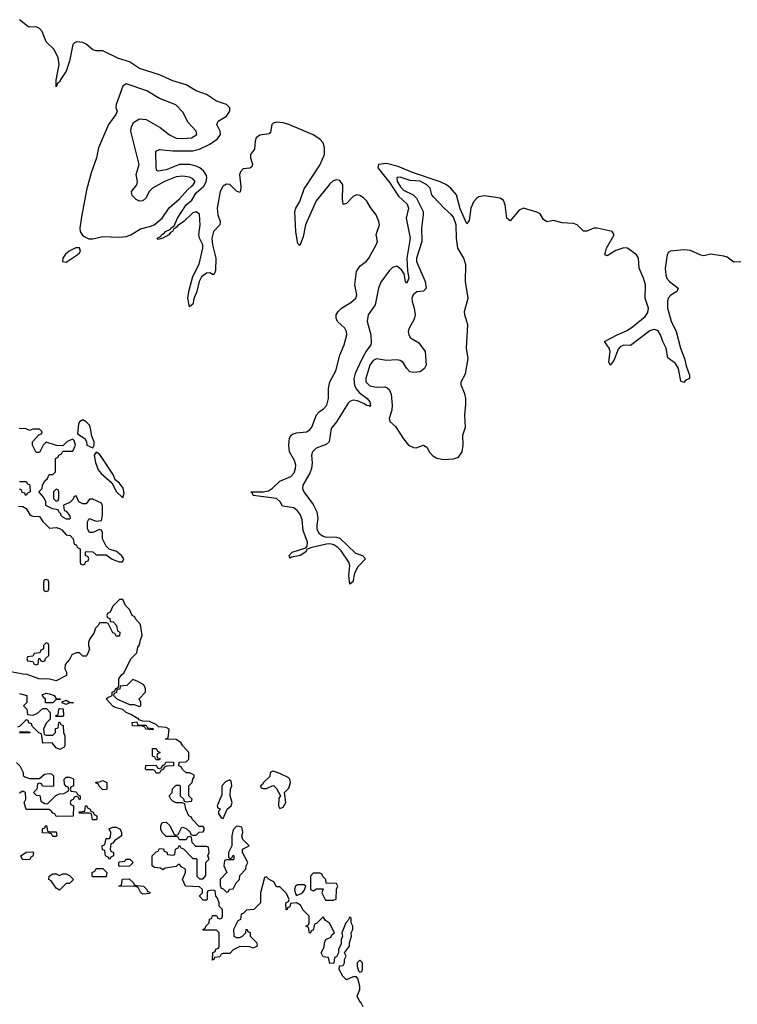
# Model space of a CAD drawing. Header units: inches. Extents: x 2528705 to 2676837, y 911742 to 1023252.
# Tile 128 of 143: x 2630932 to 2635230, y 955102 to 960998. Entities that reach past the tile are written whole.
import ezdxf

# ---------------------------------------------------------------- set-up
doc = ezdxf.new("R2010")
doc.units = ezdxf.units.IN
doc.header["$MEASUREMENT"] = 0
doc.layers.add('C6935', color=7, linetype='Continuous')
doc.layers.add('C6936', color=7, linetype='Continuous')

msp = doc.modelspace()

# ---------------------------------------------------------------- linework, layer by layer
at = {"layer": 'C6935', "color": 5}
for points, elevation in [([(2631337.5, 960000), (2631333.7, 959986.3), (2631301.8, 959818.2), (2631293, 959750), (2631295.1, 959730), (2631305.4, 959710), (2631318.8, 959698.8), (2631346.6, 959686.6), (2631370, 959686.2), (2631430, 959699.9), (2631530, 959696.3), (2631570, 959700.6), (2631596.8, 959710), (2631654.9, 959745.1), (2631710, 959758.7), (2631736.5, 959770), (2631784.9, 959810), (2631828, 959872), (2631890, 959925.6), (2631938.2, 959981.8), (2631959.9, 960000)], 40), ([(2631745.1, 960000), (2631726.8, 959990), (2631708.4, 959970), (2631689.1, 959930.9), (2631670, 959913.8), (2631650, 959912), (2631630, 959920.6), (2631605.5, 959945.5), (2631601, 959970), (2631624.7, 960000)], 40), ([(2632149, 960000), (2632132.7, 959970), (2632115, 959870), (2632119.2, 959830), (2632132.2, 959790), (2632130.1, 959770), (2632093.5, 959730), (2632082.8, 959690), (2632086.4, 959650), (2632107.7, 959570), (2632104.7, 959495.3), (2632099.4, 959480.6), (2632090, 959471), (2632070, 959481.7), (2632050, 959480.5), (2632021.7, 959458.3), (2632006.4, 959430), (2631993.3, 959370), (2631974.1, 959325.9), (2631970, 959295.3), (2631950, 959278.4), (2631938.7, 959330), (2631945, 959370), (2631970, 959459.6), (2632006.3, 959533.7), (2632029.9, 959630), (2632028.6, 959650), (2632009.9, 959690), (2632005.8, 959710), (2632012.5, 959770), (2632010, 959832.9), (2631990, 959847.2), (2631970, 959841.3), (2631915.7, 959790), (2631876.3, 959763.7), (2631870, 959752.6), (2631866, 959754), (2631866, 959750), (2631854.8, 959745.2), (2631847, 959730), (2631836, 959724), (2631825.7, 959710), (2631788.9, 959688.9), (2631762.4, 959682.4), (2631756, 959690), (2631778.5, 959701.5), (2631780.5, 959710), (2631799, 959721), (2631804.8, 959730), (2631835.6, 959744.4), (2631836.9, 959750), (2631857.2, 959762.8), (2631878, 959810), (2631929.9, 959890), (2631962.4, 959917.6), (2631990, 959960.8), (2632032.6, 960000)], 20), ([(2632255.6, 960000), (2632256.5, 959990), (2632253.1, 959966.9), (2632250, 959963.8), (2632230, 959971.3), (2632201.8, 960000)], 20), ([(2633163.4, 960000), (2633201.1, 959941.1), (2633253.5, 959893.5), (2633261, 959870), (2633247.2, 959810), (2633271.8, 959690), (2633251.8, 959570), (2633254.9, 959494.9), (2633262, 959450), (2633250, 959420.5), (2633242.2, 959430), (2633235.4, 959475.4), (2633219.5, 959499.5), (2633190, 959521), (2633165.6, 959514.4), (2633145.7, 959494.3), (2633094.7, 959425.3), (2633080.3, 959390), (2633060.9, 959290), (2633018.9, 959230), (2633012.3, 959190), (2633035.8, 959110), (2633038.1, 959061.9), (2633034.7, 959050), (2633007.3, 959012.7), (2632979.1, 958960.9), (2632941.1, 958878.9), (2632933.3, 958846.7), (2632937.5, 958810), (2632947.8, 958787.8), (2632965.7, 958765.7), (2633013.8, 958730), (2633030.2, 958710), (2633033.2, 958686.8), (2633030, 958680.9), (2633026.1, 958686.1), (2633010, 958687.5), (2632997.2, 958697.2), (2632954.6, 958714.6), (2632930, 958718.9), (2632910, 958711.9), (2632898.9, 958701.1), (2632830.1, 958590), (2632798.1, 958550), (2632784.8, 958470), (2632766.9, 958453.1), (2632707.6, 958432.4), (2632685.4, 958410), (2632680.1, 958390), (2632684.4, 958344.4), (2632679.5, 958310), (2632670, 958282.9), (2632628.3, 958210), (2632626.3, 958190), (2632633.4, 958170), (2632690, 958094.2), (2632712.5, 958050), (2632718.3, 958010), (2632711.2, 957970), (2632712.2, 957950), (2632723.5, 957923.5), (2632746.2, 957906.2), (2632761.6, 957901.6), (2632830, 957899.8), (2632850, 957892.4), (2632943.9, 957803.9), (2632986, 957790), (2633004.2, 957770), (2632958, 957722), (2632936.9, 957683.1), (2632927.5, 957632.5), (2632910, 957617.2), (2632903.9, 957670), (2632908.6, 957730), (2632903.6, 957750), (2632857.1, 957817.1), (2632838.1, 957838.1), (2632814.1, 957854.1), (2632790, 957859.6), (2632770, 957857.9), (2632681.9, 957838.1), (2632653.7, 957826.3), (2632644.6, 957810), (2632611.6, 957790), (2632560.4, 957779.6), (2632550, 957772.7), (2632545.3, 957790), (2632564.8, 957810), (2632645.7, 957834.3), (2632654.7, 957845.3), (2632656.1, 957870), (2632630, 957939.5), (2632623.3, 958003.3), (2632613.2, 958033.2), (2632596.9, 958056.9), (2632574.1, 958074.1), (2632505.2, 958085.2), (2632491.5, 958111.5), (2632471.1, 958131.1), (2632330, 958149.1), (2632324.9, 958164.9), (2632317.2, 958170), (2632390, 958170.9), (2632422.6, 958177.4), (2632446.7, 958193.3), (2632490, 958235.4), (2632556.8, 958263.2), (2632576.4, 958283.5), (2632584.8, 958310), (2632585.6, 958330), (2632578, 958358), (2632547.7, 958410), (2632544, 958450), (2632547.2, 958492.8), (2632557.5, 958510), (2632570, 958518.7), (2632590, 958524.6), (2632650, 958529.7), (2632670, 958542.7), (2632681.4, 958558.6), (2632710, 958632.4), (2632726.4, 958650), (2632752.5, 958667.5), (2632771.6, 958690), (2632782.6, 958730), (2632781.8, 958790), (2632789.6, 958830), (2632824.7, 958895.3), (2632850.4, 958990), (2632876.1, 959050), (2632890.6, 959110), (2632890.3, 959130), (2632880.5, 959150), (2632835.8, 959190), (2632827.1, 959210), (2632828.2, 959230), (2632839.2, 959250), (2632859.4, 959270), (2632915.4, 959304.7), (2632944.6, 959330), (2632951.6, 959350), (2632939.4, 959410), (2632949.6, 959490), (2632970, 959521.5), (2633008.6, 959551.4), (2633023.8, 959570), (2633067.9, 959650), (2633074.2, 959670), (2633067.8, 959712.2), (2633087, 959770), (2633084.1, 959790), (2633067.2, 959830), (2633032.5, 959872.5), (2633010.4, 959910.4), (2632990.9, 959930.9), (2632970, 959944.3), (2632950, 959948.2), (2632930, 959939.9), (2632890, 959897.7), (2632870, 959892), (2632865.8, 959925.8), (2632866.9, 960000)], 20), ([(2632777.6, 960000), (2632707, 959913), (2632644.7, 959770), (2632630, 959697), (2632610, 959646.3), (2632597.2, 959657.2), (2632586.7, 959726.7), (2632579.6, 959850), (2632586.1, 959870), (2632610.6, 959909.4), (2632635.4, 959984.6), (2632645.6, 960000)], 20), ([(2633210.9, 960000), (2633230, 959977.9), (2633288.8, 959948.8), (2633309.6, 959930), (2633347.9, 959850), (2633349, 959830), (2633337.9, 959750), (2633340.3, 959670), (2633309.7, 959570), (2633309, 959550), (2633359.8, 959430), (2633366.9, 959390), (2633350, 959373.1), (2633310, 959368.1), (2633288, 959350), (2633281.3, 959330), (2633282.5, 959310), (2633295.1, 959270), (2633300.1, 959230), (2633294.8, 959205.2), (2633263.9, 959150), (2633259.6, 959130), (2633263.7, 959110), (2633273.8, 959093.8), (2633323.2, 959063.2), (2633361.3, 959010), (2633365.7, 958930), (2633356.9, 958910), (2633330.4, 958890), (2633290, 958885.3), (2633269.6, 958890), (2633250, 958909.6), (2633226.7, 958946.7), (2633210, 958958), (2633190, 958961), (2633130, 958956.8), (2633070, 958967.1), (2633050, 958957.2), (2633028.3, 958930), (2633005.8, 958850), (2633006, 958830), (2633030, 958805.9), (2633070, 958798), (2633118.9, 958798.9), (2633133.9, 958793.9), (2633144.2, 958784.2), (2633156.1, 958756.1), (2633162.6, 958690), (2633160.1, 958659.9), (2633145.3, 958610), (2633150, 958592.7), (2633182.6, 958562.6), (2633230, 958487.3), (2633260.9, 958450), (2633290, 958435.1), (2633305.9, 958434.1), (2633350, 958450.3), (2633370, 958437.1), (2633387.2, 958407.2), (2633406.2, 958386.2), (2633430, 958372.6), (2633470, 958364.4), (2633530, 958367.7), (2633561.2, 958378.8), (2633583, 958410), (2633588.8, 958450), (2633586.9, 958510), (2633601.7, 958558.3), (2633597.4, 958630), (2633604.7, 958695.2), (2633603.9, 958730), (2633597.6, 958757.6), (2633576.3, 958810), (2633576.3, 958830), (2633602.7, 958877.3), (2633617.4, 958970), (2633608.8, 959030), (2633615.6, 959170), (2633598, 959230), (2633596.8, 959250), (2633617.8, 959330), (2633601.9, 959430), (2633604.4, 959530), (2633591.7, 959570), (2633556.4, 959630), (2633547.8, 959690), (2633546.4, 959770), (2633530, 959815.7), (2633519.2, 959830), (2633473.6, 959870), (2633410, 959937.8), (2633401.6, 959950), (2633390.4, 959990), (2633380.8, 960000)], 40), ([(2635251.7, 959548.3), (2635210, 959545.9), (2635170, 959575.1), (2635150, 959582.7), (2635070, 959594.2), (2635030, 959584.6), (2635012.5, 959587.6), (2634950, 959616.4), (2634910, 959618.9), (2634830, 959612.7), (2634816.8, 959603.2), (2634809.6, 959590.4), (2634798.4, 959510), (2634801.9, 959470), (2634809.1, 959449.1), (2634823.3, 959430), (2634876.9, 959390), (2634867.3, 959370), (2634831.2, 959348.8), (2634816.8, 959330), (2634811.2, 959310), (2634812.6, 959270), (2634833.3, 959193.3), (2634864.8, 959130), (2634890.4, 959030), (2634914.2, 958970), (2634924.6, 958924.6), (2634944.9, 958870), (2634944, 958850), (2634921.6, 958838.4), (2634910, 958825.1), (2634892.9, 958832.9), (2634878.5, 958910), (2634859.5, 958939.5), (2634813.5, 958973.5), (2634804.8, 959030), (2634784.6, 959070), (2634770.8, 959110.8), (2634755.4, 959135.4), (2634741.2, 959141.2), (2634730, 959142.6), (2634705.4, 959134.6), (2634590, 959046.4), (2634550, 959049.4), (2634530, 959040.9), (2634516, 959024), (2634490, 958957.4), (2634469.6, 958929.6), (2634461.4, 958950), (2634469.4, 959010), (2634463.6, 959030), (2634435.8, 959070), (2634510, 959110.6), (2634570, 959136.9), (2634601.7, 959158.3), (2634678.9, 959221.1), (2634694.6, 959245.4), (2634698.5, 959270), (2634679.3, 959330), (2634680.1, 959410), (2634669.2, 959450), (2634642.4, 959510), (2634638.2, 959570), (2634626.8, 959590), (2634572.6, 959630), (2634550, 959632.4), (2634503.6, 959616.4), (2634450, 959584), (2634437.2, 959590), (2634445.9, 959630), (2634493.4, 959710), (2634481.2, 959730), (2634390, 959750.2), (2634370, 959750.2), (2634330, 959732.5), (2634310, 959731.7), (2634270.5, 959770.5), (2634250, 959777.7), (2634180.9, 959780.9), (2634130, 959796), (2634090, 959787.1), (2634070, 959801.7), (2634050, 959834.9), (2634030, 959845.7), (2633950, 959870.3), (2633922.8, 959857.2), (2633870, 959793.3), (2633850, 959809.7), (2633839.9, 959890), (2633830, 959915.4), (2633810, 959930.2), (2633716.3, 959943.7), (2633682.4, 959937.6), (2633669.8, 959930.2), (2633650, 959906.6), (2633633.3, 959870), (2633623.8, 959796.2), (2633610, 959775.4), (2633570, 959864.8), (2633549.2, 959949.2), (2633512, 959992), (2633501, 960000)], 20), ([(2630924.7, 958084.7), (2630950, 958082), (2630971.3, 958071.3), (2630994, 958030), (2631010, 958024.7), (2631050, 958022), (2631070, 957992), (2631110, 957954), (2631150, 957958), (2631171.1, 957951.1), (2631183.6, 957943.6), (2631210, 957914), (2631234, 957910), (2631252, 957890), (2631258, 957858), (2631270, 957854), (2631278, 957838), (2631294, 957830), (2631294, 957750), (2631298, 957738), (2631310, 957734), (2631322, 957738), (2631327.3, 957752.7), (2631342, 957758), (2631346, 957770), (2631342, 957782), (2631326, 957790), (2631326, 957810), (2631330, 957814), (2631370, 957812), (2631390, 957794), (2631450, 957794), (2631486.4, 957766.4), (2631528.4, 957751.6), (2631548, 957752), (2631555.3, 957770), (2631542, 957790), (2631512.7, 957812.7), (2631467.3, 957827.3), (2631450, 957846), (2631428.9, 957888.9), (2631427.3, 957927.3), (2631422, 957942), (2631410, 957946), (2631370, 957928), (2631350, 957928), (2631338, 957950), (2631338, 957990), (2631348.4, 958011.6), (2631390, 957994), (2631422, 957998), (2631428, 958030), (2631427.3, 958087.3), (2631422, 958102), (2631370, 958126), (2631350, 958126), (2631330, 958098), (2631310, 958098), (2631286, 958110), (2631270, 958146), (2631258, 958142), (2631252.7, 958127.3), (2631232.7, 958107.3), (2631194, 958090), (2631198, 958058), (2631210, 958054), (2631232.7, 958027.3), (2631234, 958010), (2631230, 958006), (2631212.7, 958007.3), (2631190, 958018), (2631178, 958030), (2631178, 958038), (2631166, 958050), (2631162, 958062), (2631128.4, 958068.4), (2631088.9, 958088.9), (2631088, 958110), (2631076.4, 958136.4), (2631048.4, 958168.4), (2631048.4, 958171.6), (2631066, 958190), (2631068.7, 958211.3), (2631083.1, 958236.9), (2631098, 958250), (2631106, 958270), (2631110, 958274), (2631130, 958274), (2631146, 958290), (2631146, 958370), (2631162, 958378), (2631166, 958390), (2631182, 958398), (2631190, 958414), (2631250, 958414), (2631266, 958450), (2631258, 958478), (2631250, 958486), (2631230, 958478), (2631214, 958470), (2631190, 958446), (2631152.7, 958447.3), (2631090, 958468), (2631072, 958450), (2631050, 958406), (2631030, 958406), (2631008, 958450), (2631008, 958470), (2631047.3, 958512.7), (2631062, 958518), (2631066, 958530), (2631050, 958546), (2631010, 958546), (2630990, 958538), (2630970, 958548), (2630928.9, 958548.9)], 40), ([(2630930, 958232), (2630971.6, 958231.6), (2630978, 958218), (2630990, 958214), (2630992.7, 958207.3), (2630994, 958170), (2630978, 958162), (2630971.6, 958148.4), (2630966, 958150), (2630962, 958162), (2630947.3, 958167.3), (2630942, 958182), (2630930, 958186)], 40), ([(2632990, 955086), (2632978, 955110), (2632964.7, 955124.7), (2632954, 955150), (2632969, 955190), (2632969, 955210), (2632956.4, 955256.4), (2632950, 955266), (2632930, 955266), (2632890, 955248.7), (2632868, 955270), (2632846, 955310), (2632847.3, 955332.7), (2632870, 955334), (2632878, 955350), (2632878, 955370), (2632888, 955390), (2632878, 955410), (2632908, 955450), (2632908, 955470), (2632919, 955510), (2632918, 955530), (2632928, 955550), (2632928, 955570), (2632918, 955590), (2632918, 955618), (2632910, 955626), (2632898, 955602), (2632884.7, 955590), (2632862, 955530), (2632864.7, 955510), (2632858, 955490), (2632856.9, 955463.1), (2632842, 955430), (2632842, 955410), (2632830, 955386), (2632818, 955382), (2632812.7, 955347.3), (2632790, 955346), (2632782, 955382), (2632750, 955386), (2632738, 955410), (2632756.4, 955443.6), (2632758, 955470), (2632766, 955490), (2632795.3, 955504.7), (2632802, 955518), (2632818, 955530), (2632788.4, 955588.4), (2632763.1, 955603.1), (2632750, 955626), (2632710, 955586), (2632698, 955582), (2632690, 955546), (2632678, 955542), (2632674, 955530), (2632667.3, 955527.3), (2632662, 955562), (2632646, 955570), (2632662, 955578), (2632666, 955590), (2632666, 955630), (2632630, 955666), (2632614.6, 955694.6), (2632590, 955708.7), (2632554, 955706), (2632550, 955686), (2632538, 955682), (2632534, 955670), (2632528, 955668), (2632526, 955710), (2632542, 955718), (2632546, 955730), (2632530, 955766), (2632490, 955806), (2632470, 955806), (2632454.6, 955834.6), (2632426, 955850), (2632410, 955866), (2632398, 955862), (2632374, 955770), (2632374, 955710), (2632334, 955670), (2632290, 955666), (2632270, 955646), (2632258, 955642), (2632254, 955610), (2632238, 955602), (2632212, 955550), (2632214, 955510), (2632230, 955502), (2632250, 955502), (2632266, 955510), (2632286, 955530), (2632288.7, 955551.3), (2632294, 955550), (2632298, 955538), (2632311.6, 955531.6), (2632312, 955510), (2632352, 955470), (2632354, 955450), (2632330, 955438), (2632310, 955446), (2632250, 955448), (2632210, 955428), (2632190, 955406), (2632150, 955406), (2632138, 955402), (2632130, 955386), (2632098, 955382), (2632094, 955370), (2632086, 955366), (2632088.4, 955411.6), (2632102, 955418), (2632107.3, 955432.7), (2632122, 955438), (2632126, 955450), (2632126, 955530), (2632110, 955546), (2632030, 955546), (2632028, 955550), (2632042, 955558), (2632046, 955570), (2632066, 955590), (2632068.4, 955611.6), (2632082, 955618), (2632087.3, 955632.7), (2632110, 955634), (2632118, 955618), (2632130, 955614), (2632142, 955618), (2632146, 955630), (2632146, 955670), (2632126, 955690), (2632126, 955710), (2632116.4, 955736.4), (2632106, 955750), (2632102, 955782), (2632090, 955786), (2632058, 955782), (2632054, 955770), (2632054, 955730), (2632050, 955726), (2632030, 955726), (2632008.4, 955748.4), (2632008.4, 955751.6), (2632026, 955770), (2632026, 955790), (2632010, 955806), (2631926, 955810), (2631908, 955850), (2631926, 955890), (2631926, 955910), (2631903.1, 955923.1), (2631890, 955938), (2631882, 955938), (2631870, 955926), (2631803.6, 955916.4), (2631790, 955906), (2631776.4, 955916.4), (2631740.4, 955920.4), (2631726, 955930), (2631726, 955990), (2631750, 956014), (2631762, 956018), (2631770, 956034), (2631792.7, 956032.7), (2631798, 956018), (2631812.7, 956012.7), (2631818, 955998), (2631850, 955994), (2631862, 955998), (2631866, 956030), (2631882, 956038), (2631890, 956054), (2631898, 956038), (2631912.7, 956032.7), (2631970, 955974), (2631990, 955974), (2631994, 955970), (2631994, 955870), (2632010, 955854), (2632030, 955854), (2632047.3, 955872.7), (2632046, 955950), (2632066, 955970), (2632058, 955990), (2632066, 956010), (2632062, 956042), (2632050, 956046), (2631987.3, 956047.3), (2631966, 956070), (2631962, 956102), (2631950, 956106), (2631938, 956102), (2631930, 956086), (2631890, 956086), (2631882, 956102), (2631870, 956106), (2631810, 956106), (2631786, 956130), (2631778, 956150), (2631778, 956170), (2631786, 956190), (2631810, 956192), (2631831.6, 956171.6), (2631858, 956118), (2631870, 956114), (2631882, 956118), (2631902, 956158), (2631910, 956162), (2631930, 956154), (2631952.7, 956132.7), (2631958, 956118), (2631970, 956114), (2631990, 956114), (2632007.3, 956132.7), (2632030, 956134), (2632036.4, 956143.6), (2632036.4, 956156.4), (2632030, 956166), (2632007.3, 956167.3), (2631966, 956210), (2631962, 956222), (2631946, 956230), (2631928, 956270), (2631922, 956302), (2631907.3, 956307.3), (2631868.9, 956308.9), (2631850, 956318), (2631838, 956330), (2631828, 956350), (2631846, 956370), (2631847.3, 956392.7), (2631870, 956414), (2631890, 956414), (2631894, 956410), (2631894, 956350), (2631912.7, 956332.7), (2631918, 956318), (2631930, 956314), (2631962, 956318), (2631966, 956330), (2631946, 956350), (2631946, 956410), (2631966, 956430), (2631968.4, 956451.6), (2631978, 956462), (2631978, 956470), (2631975.3, 956475.3), (2631950, 956488), (2631928.4, 956488.4), (2631907.3, 956507.3), (2631902, 956522), (2631886, 956530), (2631887.3, 956552.7), (2631930, 956554), (2631946, 956570), (2631946, 956610), (2631908.9, 956648.9), (2631898, 956670), (2631870, 956688), (2631806, 956690), (2631822, 956698), (2631828, 956750), (2631810, 956759), (2631763.1, 956763.1), (2631750, 956778), (2631710, 956795.3), (2631670, 956798), (2631646, 956806), (2631646, 956810), (2631598, 956838), (2631569.1, 956849.1), (2631550, 956868), (2631510, 956878), (2631490, 956888), (2631449, 956930), (2631460.2, 956939.8), (2631486, 956950), (2631486, 956970), (2631502, 956978), (2631507.3, 956992.7), (2631522, 956998), (2631526, 957010), (2631526, 957050), (2631543.1, 957076.9), (2631555.3, 957084.7), (2631598, 957170), (2631634, 957206), (2631640.4, 957239.6), (2631650, 957254), (2631655.3, 957284.7), (2631666, 957310), (2631656.4, 957376.4), (2631626, 957410), (2631622, 957422), (2631606, 957430), (2631590, 957466), (2631566, 957490), (2631550, 957526), (2631530, 957526), (2631490, 957486), (2631474, 957450), (2631458, 957442), (2631454, 957430), (2631458, 957418), (2631471.6, 957411.6), (2631474, 957394), (2631491.3, 957391.3), (2631512, 957370), (2631518, 957338), (2631532, 957330), (2631530, 957306), (2631510, 957306), (2631502, 957322), (2631490, 957326), (2631462, 957382), (2631450, 957386), (2631410, 957386), (2631402, 957370), (2631386, 957354), (2631375.3, 957324.7), (2631351.3, 957290), (2631344.7, 957270), (2631344.7, 957250), (2631351.1, 957228.9), (2631334, 957190), (2631330, 957186), (2631310, 957186), (2631290, 957206), (2631270, 957206), (2631244.7, 957195.3), (2631230, 957166), (2631203.6, 957136.4), (2631202, 957110), (2631212, 957090), (2631212, 957070), (2631150, 957038), (2631110, 957049), (2631046, 957050), (2630976.4, 957076.4), (2630950, 957078), (2630850, 957099)], 40), ([(2630930, 956962), (2630974, 956950), (2630974, 956910), (2630954, 956890), (2630974, 956870), (2630978, 956838), (2631010, 956834), (2631036.4, 956843.6), (2631070, 956874), (2631092.7, 956872.7), (2631114, 956850), (2631114, 956810), (2631090, 956786), (2631074, 956750), (2631078, 956718), (2631092.7, 956712.7), (2631130, 956714), (2631146, 956730), (2631147.3, 956752.7), (2631162, 956758), (2631166, 956790), (2631170, 956794), (2631178, 956778), (2631191.6, 956771.6), (2631194, 956730), (2631202, 956710), (2631202, 956650), (2631198, 956642), (2631171.6, 956628.4), (2631150, 956638), (2631127.3, 956667.3), (2631070, 956666), (2631062, 956722), (2631047.3, 956727.3), (2631007.3, 956767.3), (2631002, 956782), (2630987.3, 956787.3), (2630982, 956802), (2630970, 956806), (2630932.7, 956767.3), (2630918, 956762)], 40), ([(2630930, 956734), (2630990, 956734), (2630992.7, 956727.3), (2630930, 956726)], 40), ([(2630912, 956550), (2630932, 956530), (2630952, 956490), (2630952.7, 956472.7), (2630963.6, 956463.6), (2630990, 956454), (2631050, 956454), (2631080.4, 956479.6), (2631110, 956484.7), (2631122, 956482), (2631134, 956470), (2631134, 956410), (2631130, 956406), (2631068, 956408), (2631062, 956422), (2631050, 956426), (2631038, 956422), (2631034, 956390), (2631014, 956370), (2631030, 956354), (2631052.7, 956352.7), (2631058, 956318), (2631083.6, 956303.6), (2631098, 956302), (2631148, 956352), (2631170, 956362), (2631196.4, 956363.6), (2631222, 956378), (2631226, 956390), (2631222, 956402), (2631210, 956406), (2631200.4, 956420.4), (2631198, 956450), (2631210, 956462), (2631230, 956462), (2631250, 956454), (2631254, 956450), (2631254, 956410), (2631238, 956402), (2631234, 956390), (2631238, 956378), (2631270, 956374), (2631278, 956358), (2631294, 956350), (2631294, 956330), (2631290, 956326), (2631282, 956342), (2631270, 956346), (2631258, 956342), (2631252.7, 956327.3), (2631238, 956322), (2631234, 956310), (2631238, 956298), (2631254, 956290), (2631252, 956228), (2631150, 956226), (2631142, 956242), (2631130, 956246), (2631120.4, 956260.4), (2631108.4, 956268.4), (2630970, 956268), (2630958, 956310), (2630968, 956330), (2630966, 956370), (2630950, 956378), (2630930, 956366)], 40)]:
    msp.add_lwpolyline(points, dxfattribs=dict(at, elevation=elevation))
at = {"layer": 'C6935', "color": 5, "elevation": 40}
for points in [[(2631268.7, 959631.3), (2631228.5, 959611.5), (2631206.9, 959593.1), (2631190.3, 959570), (2631188.9, 959550), (2631210, 959546.5), (2631277.2, 959590), (2631290, 959602.8), (2631295.7, 959610), (2631291.2, 959631.2)], [(2631310, 958601.2), (2631290.7, 958589.3), (2631284.5, 958575.5), (2631278, 958518), (2631322, 958490), (2631331.6, 958471.6), (2631334, 958450), (2631370, 958434), (2631378, 958450), (2631379, 958470), (2631364, 958504), (2631357, 958550), (2631349.3, 958570), (2631330, 958589.3)], [(2631390, 958408), (2631378, 958390), (2631386.4, 958346.4), (2631402, 958302), (2631419.8, 958279.8), (2631483.6, 958223.6), (2631511.3, 958170), (2631550, 958134), (2631557.2, 958162.8), (2631552.3, 958192.3), (2631530, 958222), (2631503.1, 958243.1), (2631494, 958270), (2631428.7, 958370), (2631410, 958395.3)], [(2631150, 958186), (2631134, 958170), (2631134, 958130), (2631150, 958114), (2631162, 958118), (2631166, 958130), (2631166, 958170), (2631162, 958182)], [(2631090, 957646), (2631078, 957642), (2631074, 957630), (2631074, 957590), (2631078, 957578), (2631090, 957574), (2631102, 957578), (2631106, 957590), (2631106, 957630), (2631102, 957642)], [(2631090, 957266), (2631074, 957250), (2631074, 957230), (2631058, 957222), (2631052.7, 957207.3), (2631018, 957202), (2631010, 957186), (2630978, 957182), (2630974, 957170), (2630978, 957158), (2631010, 957154), (2631018, 957138), (2631030, 957134), (2631042, 957138), (2631047.3, 957172.7), (2631052.7, 957172.7), (2631058, 957158), (2631070, 957154), (2631082, 957158), (2631087.3, 957172.7), (2631106, 957190), (2631106, 957250), (2631102, 957262)], [(2631610, 957046), (2631574, 957010), (2631534, 957006), (2631531.1, 956988.9), (2631514, 956986), (2631511.6, 956968.4), (2631498, 956962), (2631494, 956950), (2631514, 956930), (2631590, 956898), (2631616.9, 956896.9), (2631650, 956884.7), (2631658, 956890), (2631658, 956910), (2631648.4, 956931.6), (2631686, 956970), (2631686, 956990), (2631674.6, 957014.6), (2631636.4, 957036.4)], [(2631087.3, 956907.3), (2631086, 956930), (2631076.4, 956936.4), (2631066, 956954), (2631090, 956964.7), (2631110, 956961), (2631138, 956950), (2631151.3, 956931.3), (2631174, 956930), (2631174, 956926), (2631150, 956926), (2631130, 956908)], [(2631250, 956906), (2631230, 956908), (2631210, 956898), (2631187.3, 956907.3), (2631186, 956914), (2631210, 956922), (2631230, 956912), (2631254, 956910)], [(2631150, 956826), (2631146, 956830), (2631162, 956838), (2631166, 956870), (2631170, 956874), (2631192, 956872), (2631194, 956830), (2631190, 956826)], [(2631650, 956774), (2631690, 956774), (2631698, 956758), (2631730, 956754), (2631734, 956750), (2631730, 956746), (2631688.4, 956748.4), (2631682, 956762), (2631667.3, 956767.3), (2631608.4, 956768.4), (2631606, 956790), (2631634, 956794), (2631638, 956778)], [(2631750, 956566), (2631742, 956582), (2631727.3, 956587.3), (2631727.3, 956632.7), (2631750, 956634), (2631758, 956618), (2631774, 956610), (2631758, 956602), (2631754, 956590), (2631758, 956578), (2631772.7, 956572.7), (2631770, 956566)], [(2631750, 956486), (2631742, 956502), (2631730, 956506), (2631690, 956506), (2631686, 956510), (2631688.4, 956531.6), (2631750, 956534), (2631758, 956518), (2631770, 956514), (2631782, 956518), (2631787.3, 956532.7), (2631802, 956538), (2631810, 956554), (2631852.7, 956552.7), (2631854, 956530), (2631812.7, 956527.3), (2631798, 956522), (2631794, 956510), (2631778, 956502), (2631770, 956486)], [(2632190, 956446), (2632165.4, 956434.6), (2632142, 956410), (2632143.6, 956356.4), (2632114, 956290), (2632118, 956278), (2632134, 956270), (2632122, 956258), (2632123.6, 956243.6), (2632138, 956218), (2632150, 956214), (2632175.3, 956270), (2632199, 956290), (2632204, 956310), (2632193.2, 956350), (2632194, 956390), (2632202, 956410), (2632198, 956438)], [(2632450, 956498), (2632443.6, 956496.4), (2632432.7, 956487.3), (2632430, 956466), (2632392, 956430), (2632384.7, 956415.3), (2632374, 956410), (2632378, 956398), (2632390, 956394), (2632410, 956394), (2632448.4, 956411.6), (2632454, 956410), (2632470, 956394), (2632494, 956350), (2632484.7, 956335.3), (2632482, 956290), (2632490, 956274), (2632510, 956282), (2632526, 956310), (2632518, 956370), (2632544, 956396), (2632554, 956430), (2632549.1, 956449.1), (2632539.3, 956459.3), (2632490, 956484)], [(2631430, 956386), (2631407.3, 956407.3), (2631402, 956422), (2631390, 956426), (2631387.3, 956432.7), (2631410, 956434), (2631430, 956442), (2631454, 956430), (2631454, 956390), (2631450, 956388)], [(2631390, 956206), (2631367.3, 956207.3), (2631362, 956242), (2631350, 956246), (2631290, 956246), (2631286, 956250), (2631290, 956254), (2631322, 956258), (2631326, 956290), (2631331.6, 956291.6), (2631338, 956278), (2631354, 956270), (2631358, 956258), (2631372.7, 956252.7), (2631378, 956238), (2631394, 956230), (2631394, 956210)], [(2631110, 956134), (2631150, 956134), (2631154, 956110), (2631150, 956106), (2631130, 956106), (2631122, 956122), (2631107.3, 956127.3), (2631068, 956128), (2631068.4, 956151.6), (2631082, 956158), (2631086, 956170), (2631092, 956172), (2631098, 956138)], [(2631470, 955968), (2631462, 955982), (2631446, 955990), (2631442, 956022), (2631427.3, 956027.3), (2631426, 956050), (2631442, 956058), (2631450, 956094), (2631470, 956094), (2631476.4, 956103.6), (2631478, 956130), (2631467.3, 956152.7), (2631490, 956162), (2631510, 956162), (2631534, 956150), (2631542, 956130), (2631542, 956110), (2631499.6, 956080.4), (2631490, 956066), (2631478, 956062), (2631474, 956030), (2631478, 956018), (2631494, 956010), (2631494, 955990), (2631478, 955982)], [(2632230, 956168), (2632210, 956146), (2632202, 956110), (2632202, 956050), (2632182, 956010), (2632182, 955982), (2632190, 955974), (2632202, 955978), (2632210, 955994), (2632214, 955990), (2632214, 955970), (2632210, 955966), (2632170, 955966), (2632158, 955962), (2632154, 955930), (2632172, 955890), (2632132, 955850), (2632132.7, 955812.7), (2632138, 955798), (2632150, 955794), (2632170, 955774), (2632182, 955778), (2632188.4, 955791.6), (2632210, 955794), (2632228, 955830), (2632248, 955850), (2632250, 955874), (2632286, 955910), (2632288.4, 955931.6), (2632298, 955950), (2632266, 956010), (2632266, 956030), (2632306, 956050), (2632268.4, 956088.4), (2632262, 956110), (2632268, 956130), (2632267.3, 956147.3), (2632262, 956162), (2632247.3, 956167.3)], [(2630990, 955966), (2630948.4, 955968.4), (2630938, 955990), (2630970, 956012), (2631010, 956014), (2631014, 956010), (2631011.6, 955988.4), (2630998, 955982)], [(2631530, 955926), (2631526, 955930), (2631526, 955950), (2631530, 955954), (2631562, 955958), (2631568.4, 955971.6), (2631591.6, 955971.6), (2631612, 955950), (2631590, 955928)], [(2631170, 955786), (2631150, 955798), (2631120.4, 955840.4), (2631106, 955850), (2631108, 955870), (2631130, 955882), (2631150, 955882), (2631170, 955874), (2631190, 955882), (2631210, 955882), (2631230, 955874), (2631254, 955850), (2631230, 955826), (2631210, 955826)], [(2631370, 955866), (2631366, 955870), (2631366, 955890), (2631382, 955898), (2631390, 955914), (2631430, 955914), (2631454, 955890), (2631450, 955866)], [(2632730, 955886), (2632690, 955886), (2632674, 955870), (2632674, 955790), (2632690, 955782), (2632710, 955794), (2632750, 955794), (2632742, 955770), (2632764.7, 955724.7), (2632810, 955724.7), (2632828, 955732), (2632828.9, 955791.1), (2632838, 955810), (2632830, 955826), (2632768, 955828), (2632766, 955850), (2632747.3, 955867.3), (2632742, 955882)], [(2631670, 955762), (2631658, 955770), (2631642, 955802), (2631627.3, 955807.3), (2631526, 955810), (2631542, 955818), (2631548.7, 955851.3), (2631587.3, 955852.7), (2631614, 955830), (2631618, 955818), (2631632.7, 955812.7), (2631674, 955810), (2631694, 955790), (2631698, 955778), (2631712.7, 955772.7), (2631710, 955766)], [(2632636.4, 955816.4), (2632596.4, 955816.4), (2632584.7, 955810), (2632578, 955790), (2632583.6, 955763.6), (2632590, 955754), (2632610, 955762), (2632626, 955770), (2632636.4, 955783.6), (2632646, 955810)], [(2632970, 955366), (2632954, 955350), (2632954, 955330), (2632962, 955302), (2632970, 955294), (2632982, 955298), (2632986, 955310), (2632986, 955350)]]:
    msp.add_lwpolyline(points, close=True, dxfattribs=at)
at = {"layer": 'C6936', "color": 5}
for points, elevation in [([(2632032.6, 960000), (2632036.4, 960003.6), (2632049.5, 960030), (2632052.9, 960050), (2632050, 960064.4), (2632032.5, 960092.5), (2632010.2, 960110.2), (2631990, 960121), (2631950, 960130.7), (2631890, 960131.7), (2631810, 960099), (2631761.2, 960090), (2631754.2, 960094.2), (2631749.9, 960109.9), (2631747.8, 960210), (2631770, 960220.9), (2631850, 960212.7), (2631970, 960213), (2632010, 960223.2), (2632070, 960252.4), (2632116.3, 960283.7), (2632134.9, 960310), (2632133.3, 960330), (2632113.1, 960370), (2632120.3, 960390), (2632170, 960420.8), (2632190.7, 960450.7), (2632190.3, 960470), (2632170, 960489.9), (2632110.2, 960510.2), (2632050.6, 960550), (2631990, 960571.9), (2631928.2, 960608.2), (2631850, 960631.6), (2631770, 960668.4), (2631650, 960705.3), (2631590, 960746.5), (2631524.8, 960764.8), (2631430, 960811), (2631390, 960811.2), (2631370, 960816.6), (2631330, 960851.5), (2631310, 960860.7), (2631275.1, 960864.9), (2631260.6, 960859.4), (2631250, 960848.6), (2631230, 960749.8), (2631210.7, 960690), (2631177.9, 960642.1), (2631170, 960623), (2631159.6, 960620.4), (2631150, 960595.3), (2631150, 960636), (2631167.7, 960730), (2631162.4, 960770), (2631138.9, 960818.9), (2631090, 960866.4), (2631067, 960927), (2631050, 960945.8), (2631030, 960954.6), (2630990, 960954.2), (2630978.4, 960958.4), (2630930, 960998)], 20), ([(2631624.7, 960000), (2631632.7, 960010), (2631638.2, 960030), (2631629.1, 960070), (2631648.2, 960130), (2631598.4, 960330), (2631601, 960359), (2631615.7, 960384.3), (2631650, 960405.2), (2631690, 960401.3), (2631772.9, 960352.8), (2631830, 960309.2), (2631870, 960289.1), (2631910, 960286.2), (2631961.2, 960290), (2631992.8, 960310), (2631988.5, 960330), (2631942, 960382), (2631910, 960443.6), (2631867.5, 960487.5), (2631770, 960525.3), (2631692.8, 960572.8), (2631570, 960613.5), (2631550, 960599.3), (2631510.7, 960490.7), (2631508.8, 960470), (2631514.9, 960450), (2631507.2, 960430), (2631463.6, 960370), (2631403.1, 960230), (2631391.6, 960170), (2631360, 960080), (2631337.5, 960000)], 40), ([(2632645.6, 960000), (2632730, 960126.9), (2632758.5, 960190), (2632758, 960230), (2632750, 960259.6), (2632730, 960282.4), (2632690, 960307.5), (2632543.7, 960370), (2632510, 960379.5), (2632470, 960383.8), (2632450, 960377.5), (2632442.2, 960370), (2632435, 960325), (2632426.3, 960313.7), (2632370, 960306.6), (2632349.1, 960290.9), (2632342.4, 960270), (2632338.2, 960221.8), (2632315, 960190), (2632314.7, 960170), (2632325.7, 960130), (2632322.3, 960117.7), (2632311.3, 960108.7), (2632270, 960104.5), (2632253.6, 960086.4), (2632249.4, 960069.4), (2632255.6, 960000)], 20), ([(2633501, 960000), (2633487.5, 960010), (2633450, 960027.6), (2633283.9, 960083.9), (2633199.7, 960119.7), (2633130, 960136.9), (2633081.3, 960130), (2633076.2, 960110), (2633150, 960020.9), (2633163.4, 960000)], 20), ([(2631959.9, 960000), (2631971.8, 960010), (2631983.7, 960030), (2631970, 960045.2), (2631950, 960054.8), (2631910, 960061), (2631870, 960056.6), (2631800.2, 960030), (2631745.1, 960000)], 40), ([(2633380.8, 960000), (2633371.3, 960010), (2633330, 960030.4), (2633270, 960035.6), (2633210, 960054.4), (2633190, 960052.9), (2633193.7, 960030), (2633210, 960001), (2633210.9, 960000)], 40), ([(2632201.8, 960000), (2632191, 960011), (2632170, 960014), (2632150, 960001.8), (2632149, 960000)], 20), ([(2632866.9, 960000), (2632867.1, 960010), (2632850, 960035), (2632830, 960039.9), (2632810, 960032.6), (2632790, 960015.3), (2632777.6, 960000)], 20)]:
    msp.add_lwpolyline(points, dxfattribs=dict(at, elevation=elevation))

doc.saveas('drawing.dxf')
